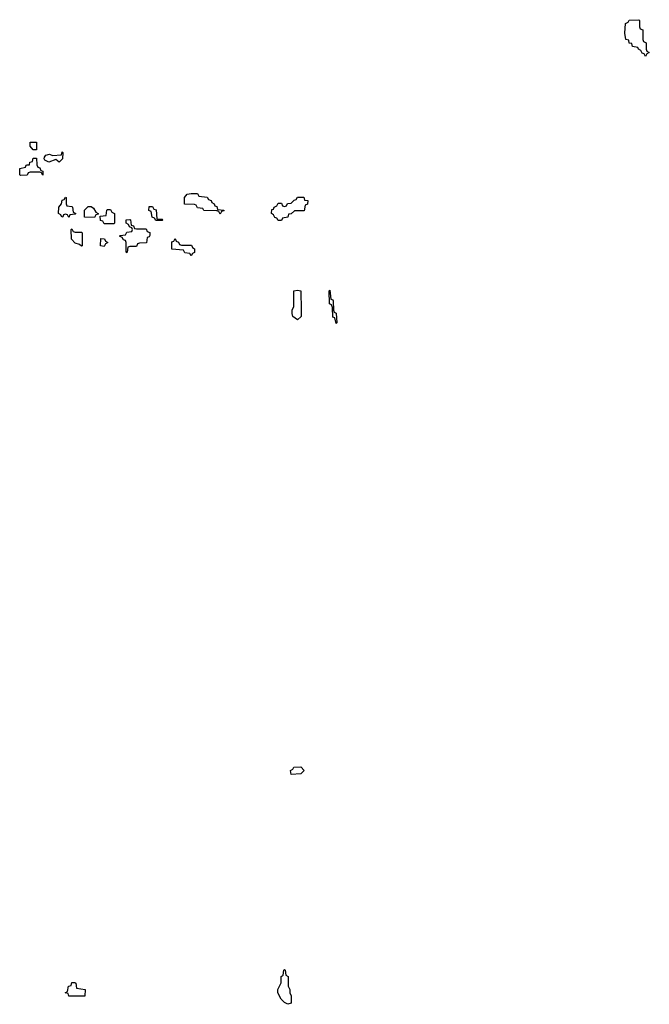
# Model space of a CAD drawing. Header units: inches. Extents: x 2710028 to 2964570, y 496606 to 722708.
# Tile 86 of 228: x 2871886 to 2875794, y 620118 to 626234. Entities that reach past the tile are written whole.
import ezdxf

# ---------------------------------------------------------------- set-up
doc = ezdxf.new("R2010")
doc.units = ezdxf.units.IN
doc.header["$MEASUREMENT"] = 0
doc.layers.add('C8672', color=7, linetype='Continuous')

msp = doc.modelspace()

# ---------------------------------------------------------------- linework, layer by layer
at = {"layer": 'C8672', "color": 6}
for points in [[(2875770, 626006), (2875762, 626022), (2875750, 626026), (2875742, 626042), (2875726, 626050), (2875722, 626062), (2875690, 626068), (2875686, 626086), (2875670, 626088), (2875666, 626106), (2875648, 626110), (2875642, 626150), (2875646, 626210), (2875662, 626218), (2875670, 626232), (2875730, 626234), (2875734, 626230), (2875734, 626190), (2875738, 626178), (2875754, 626170), (2875754, 626110), (2875758, 626098), (2875774, 626090), (2875774, 626050), (2875778, 626038), (2875794, 626030), (2875778, 626022)], [(2871970, 625426), (2871950, 625448), (2871950, 625474), (2871990, 625474), (2871990, 625426)], [(2872030, 625268), (2872022, 625282), (2872010, 625286), (2871950, 625286), (2871938, 625282), (2871931.6, 625268.4), (2871890, 625266), (2871886, 625270), (2871886, 625310), (2871922, 625318), (2871926, 625330), (2871932.7, 625332.7), (2871947.3, 625332.7), (2871948.7, 625350), (2871966, 625354), (2871970, 625374), (2871990, 625374), (2871992.7, 625332.7), (2871998, 625318), (2872010, 625314), (2872018, 625298), (2872030, 625294)], [(2872130, 625348), (2872110, 625366), (2872066, 625350), (2872042, 625362), (2872038, 625370), (2872040.4, 625379.6), (2872048.4, 625391.6), (2872070, 625398), (2872090, 625391), (2872146, 625394), (2872150, 625414), (2872154, 625410), (2872152, 625370)], [(2872190, 625006), (2872182, 625022), (2872170, 625026), (2872158, 625022), (2872154, 625010), (2872148.4, 625008.4), (2872142, 625022), (2872126, 625030), (2872128, 625070), (2872146, 625090), (2872150, 625114), (2872162, 625118), (2872170, 625131.3), (2872174, 625130), (2872174, 625090), (2872178, 625078), (2872210, 625074), (2872214, 625070), (2872218, 625038), (2872234, 625030), (2872230, 625026), (2872198, 625022)], [(2873130, 625026), (2873122, 625042), (2873110, 625046), (2873028.4, 625048.4), (2873022, 625062), (2872990, 625066), (2872982, 625082), (2872970, 625086), (2872908.4, 625088.4), (2872908, 625130), (2872926, 625150), (2872950, 625154), (2872990, 625154), (2872998, 625138), (2873050, 625132), (2873058, 625118), (2873074, 625110), (2873078, 625098), (2873094, 625090), (2873098, 625078), (2873110, 625074), (2873114, 625054), (2873154, 625050), (2873154, 625046), (2873138, 625042)], [(2873490, 624986), (2873482, 625002), (2873470, 625006), (2873462, 625022), (2873448.7, 625030), (2873450, 625054), (2873462, 625058), (2873466, 625070), (2873482, 625078), (2873490, 625094), (2873510, 625094), (2873518, 625078), (2873530, 625074), (2873542, 625078), (2873548.4, 625091.6), (2873570, 625094), (2873590, 625114), (2873602, 625118), (2873610, 625132), (2873650, 625131), (2873654, 625114), (2873674, 625110), (2873671.6, 625088.4), (2873658, 625082), (2873652.7, 625047.3), (2873592.7, 625047.3), (2873571.6, 625028.4), (2873554, 625026), (2873550, 625008), (2873518, 625002), (2873510, 624986)], [(2872350, 625006), (2872287.3, 625007.3), (2872288.4, 625051.6), (2872310, 625074), (2872330, 625074), (2872343.6, 625063.6), (2872358, 625038), (2872374, 625030), (2872374, 625026), (2872358, 625022)], [(2872730, 624986), (2872722, 625002), (2872707.3, 625007.3), (2872702, 625042), (2872688.4, 625048.4), (2872690, 625074), (2872710, 625074), (2872718, 625058), (2872732.7, 625052.7), (2872738, 624998), (2872770, 624994), (2872774, 624990), (2872770, 624986)], [(2872410, 624966), (2872402, 624982), (2872387.3, 624987.3), (2872386, 625014), (2872422, 625018), (2872426, 625050), (2872430, 625054), (2872450, 625054), (2872458, 625038), (2872474, 625030), (2872474, 624970), (2872470, 624966)], [(2872230, 624914), (2872270, 624914), (2872274, 624910), (2872274, 624830), (2872270, 624828), (2872258, 624838), (2872230, 624846), (2872208, 624870), (2872206, 624930), (2872210, 624934), (2872218, 624918)], [(2872610, 624934), (2872670, 624934), (2872678, 624918), (2872692.7, 624912.7), (2872692.7, 624892.7), (2872690, 624886), (2872678, 624882), (2872672.7, 624847.3), (2872630, 624846), (2872618, 624842), (2872610, 624826), (2872570, 624826), (2872558, 624822), (2872554, 624790), (2872550, 624786), (2872546, 624790), (2872546, 624850), (2872542, 624862), (2872530, 624866), (2872522, 624882), (2872506, 624890), (2872510, 624894), (2872542, 624898), (2872550, 624914), (2872582, 624918), (2872586, 624930), (2872582, 624942), (2872567.3, 624947.3), (2872562, 624962), (2872546, 624970), (2872546, 624990), (2872570, 624992), (2872574, 624990), (2872578, 624958), (2872592.7, 624952.7), (2872598, 624938)], [(2872410, 624826), (2872388.4, 624828.4), (2872390, 624874), (2872412.7, 624872.7), (2872418, 624858), (2872432, 624850), (2872418, 624842)], [(2872950, 624768), (2872942, 624782), (2872910, 624786), (2872902, 624802), (2872830, 624808), (2872830, 624854), (2872842, 624858), (2872850, 624874), (2872858, 624858), (2872872.7, 624852.7), (2872878, 624838), (2872890, 624834), (2872952.7, 624832.7), (2872958, 624818), (2872971.6, 624811.6), (2872972, 624788), (2872958, 624782)], [(2873610, 624369.2), (2873582, 624390), (2873578, 624410), (2873578, 624430), (2873587.3, 624452.7), (2873588, 624550), (2873610, 624554), (2873632, 624550), (2873634, 624430), (2873634, 624390)], [(2873850, 624346), (2873842, 624382), (2873830, 624386), (2873827.3, 624447.3), (2873822, 624462), (2873809, 624470), (2873806, 624550), (2873810, 624554), (2873818, 624498), (2873830, 624494), (2873832.7, 624487.3), (2873834, 624430), (2873838, 624418), (2873851.2, 624411.1), (2873854, 624350)], [(2873570, 621546), (2873566, 621570), (2873582, 621578), (2873588.4, 621591.6), (2873630, 621594), (2873652, 621570), (2873630, 621549.2)], [(2873550, 620118), (2873528.7, 620130), (2873509, 620150), (2873489, 620190), (2873488.7, 620210), (2873508.4, 620251.6), (2873508.8, 620291.1), (2873522, 620298), (2873526, 620330), (2873530, 620334), (2873534, 620330), (2873538, 620298), (2873552, 620290), (2873552, 620230), (2873562, 620210), (2873562, 620190), (2873570.9, 620170.9), (2873570, 620126)], [(2872190, 620168), (2872186, 620186), (2872168.7, 620190), (2872182, 620198), (2872188, 620230), (2872206, 620234), (2872210, 620254), (2872227.3, 620252.7), (2872234, 620250), (2872238, 620218), (2872292, 620210), (2872290, 620168)]]:
    msp.add_lwpolyline(points, close=True, dxfattribs=at)

doc.saveas('drawing.dxf')
